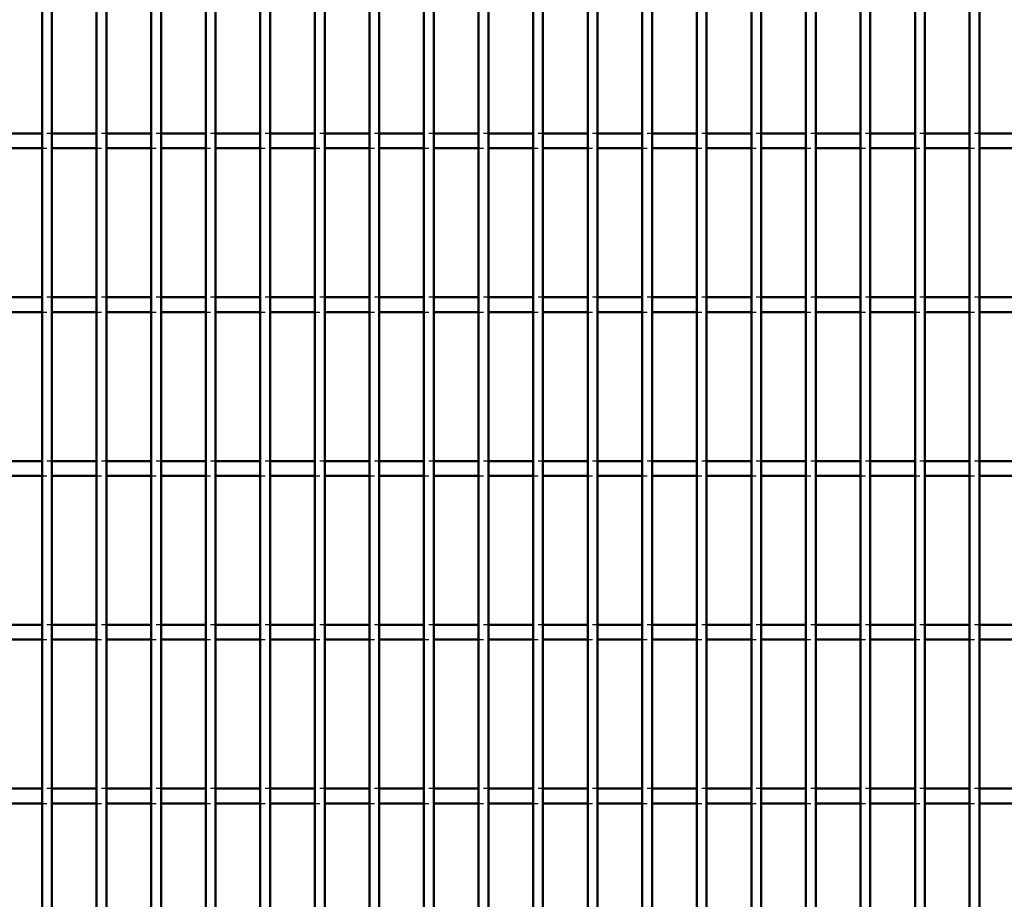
# Model space of a CAD drawing. Header units: millimetres. Extents: x -1015 to 606, y -500 to 954.
# Tile 15 of 36: x -206 to -5, y -321 to -142. Entities that reach past the tile are written whole.
import ezdxf

# ---------------------------------------------------------------- set-up
doc = ezdxf.new("R2010")
doc.units = ezdxf.units.MM
doc.linetypes.add('Dashed', pattern=[2, 1, -1])
doc.layers.add('AM_0', color=7, linetype='Continuous', lineweight=50)
doc.layers.add('AM_9', color=6, linetype='Dashed', lineweight=25)

# ---------------------------------------------------------------- blocks, each defined once
blk = doc.blocks.new('38_iyihgg3p99i68a56mh53u4o0e________0_in_LPPX423303311311120010003500_4')
at = {"layer": 'AM_0'}
for p, q in [((-200.98, -497), (-200.98, 497)), ((-198.98, -497), (-198.98, 497))]:
    blk.add_line(p, q, dxfattribs=at)
blk = doc.blocks.new('39_fqk3wgzyoxukvaeoz00v2011i________0_in_LPPX423303311311120010003500_4')
at = {"layer": 'AM_0'}
for p, q in [((-189.87, -497), (-189.87, 497)), ((-187.87, -497), (-187.87, 497))]:
    blk.add_line(p, q, dxfattribs=at)
blk = doc.blocks.new('40_u24eba0yv6930tpdrrw5fsr7h________0_in_LPPX423303311311120010003500_4')
at = {"layer": 'AM_0'}
for p, q in [((-178.76, -497), (-178.76, 497)), ((-176.76, -497), (-176.76, 497))]:
    blk.add_line(p, q, dxfattribs=at)
blk = doc.blocks.new('41_tm9l5d495jf80vqt2l63ob8nh________0_in_LPPX423303311311120010003500_4')
at = {"layer": 'AM_0'}
for p, q in [((-167.65, -497), (-167.65, 497)), ((-165.65, -497), (-165.65, 497))]:
    blk.add_line(p, q, dxfattribs=at)
blk = doc.blocks.new('42_44wdxc0mgpuupocqos43bl6fq________0_in_LPPX423303311311120010003500_4')
at = {"layer": 'AM_0'}
for p, q in [((-156.54, -497), (-156.54, 497)), ((-154.54, -497), (-154.54, 497))]:
    blk.add_line(p, q, dxfattribs=at)
blk = doc.blocks.new('43_5r6qgyq4mk5o92l09pm6hccpe________0_in_LPPX423303311311120010003500_4')
at = {"layer": 'AM_0'}
for p, q in [((-145.43, -497), (-145.43, 497)), ((-143.43, -497), (-143.43, 497))]:
    blk.add_line(p, q, dxfattribs=at)
blk = doc.blocks.new('44_qd42a8forf7id8d551l55xcnb________0_in_LPPX423303311311120010003500_4')
at = {"layer": 'AM_0'}
for p, q in [((-134.32, -497), (-134.32, 497)), ((-132.32, -497), (-132.32, 497))]:
    blk.add_line(p, q, dxfattribs=at)
blk = doc.blocks.new('45_6em5fisqyvtpdpxm2dz1bffvq________0_in_LPPX423303311311120010003500_4')
at = {"layer": 'AM_0'}
for p, q in [((-123.21, -497), (-123.21, 497)), ((-121.21, -497), (-121.21, 497))]:
    blk.add_line(p, q, dxfattribs=at)
blk = doc.blocks.new('46_x1ldcevtqhskm2byplgi1nafv________0_in_LPPX423303311311120010003500_4')
at = {"layer": 'AM_0'}
for p, q in [((-112.1, -497), (-112.1, 497)), ((-110.1, -497), (-110.1, 497))]:
    blk.add_line(p, q, dxfattribs=at)
blk = doc.blocks.new('47_o7koa9zqf2g7msvpzocuyvwsb________0_in_LPPX423303311311120010003500_4')
at = {"layer": 'AM_0'}
for p, q in [((-100.99, -497), (-100.99, 497)), ((-98.99, -497), (-98.99, 497))]:
    blk.add_line(p, q, dxfattribs=at)
blk = doc.blocks.new('48_fok0ep0ky3k0oftzf0cmh6d1l________0_in_LPPX423303311311120010003500_4')
at = {"layer": 'AM_0'}
for p, q in [((-89.88, -497), (-89.88, 497)), ((-87.88, -497), (-87.88, 497))]:
    blk.add_line(p, q, dxfattribs=at)
blk = doc.blocks.new('49_75ku926tydwr7p151stwm2egf________0_in_LPPX423303311311120010003500_4')
at = {"layer": 'AM_0'}
for p, q in [((-78.77, -497), (-78.77, 497)), ((-76.77, -497), (-76.77, 497))]:
    blk.add_line(p, q, dxfattribs=at)
blk = doc.blocks.new('50_aplh3xfyjeh1sr9um1txnq8lv________0_in_LPPX423303311311120010003500_4')
at = {"layer": 'AM_0'}
for p, q in [((-67.66, -497), (-67.66, 497)), ((-65.66, -497), (-65.66, 497))]:
    blk.add_line(p, q, dxfattribs=at)
blk = doc.blocks.new('51_nsvix0r1nrnwl2c5v7fqcy5na________0_in_LPPX423303311311120010003500_4')
at = {"layer": 'AM_0'}
for p, q in [((-56.55, -497), (-56.55, 497)), ((-54.55, -497), (-54.55, 497))]:
    blk.add_line(p, q, dxfattribs=at)
blk = doc.blocks.new('52_kvxa18x9k1zll2ru2qrw2c9gg________0_in_LPPX423303311311120010003500_4')
at = {"layer": 'AM_0'}
for p, q in [((-45.44, -497), (-45.44, 497)), ((-43.44, -497), (-43.44, 497))]:
    blk.add_line(p, q, dxfattribs=at)
blk = doc.blocks.new('53_qtniilt2q46oik40sypulr1zc________0_in_LPPX423303311311120010003500_4')
at = {"layer": 'AM_0'}
for p, q in [((-34.33, -497), (-34.33, 497)), ((-32.33, -497), (-32.33, 497))]:
    blk.add_line(p, q, dxfattribs=at)
blk = doc.blocks.new('54_apoah5s7hijttwk1rv6zggfwq________0_in_LPPX423303311311120010003500_4')
at = {"layer": 'AM_0'}
for p, q in [((-23.22, -497), (-23.22, 497)), ((-21.22, -497), (-21.22, 497))]:
    blk.add_line(p, q, dxfattribs=at)
blk = doc.blocks.new('55_pv3di6imnc7ey5juvbdb2kb4h________0_in_LPPX423303311311120010003500_4')
at = {"layer": 'AM_0'}
for p, q in [((-12.11, -497), (-12.11, 497)), ((-10.11, -497), (-10.11, 497))]:
    blk.add_line(p, q, dxfattribs=at)
blk = doc.blocks.new('116_nidzc0pon7cv9xor8v30og95o________0_in_LPPX423303311311120010003500_4')
at = {"layer": 'AM_0'}
for p, q in [((-200.98, -298.47), (-210.09, -298.47)), ((-200.98, -298.47), (-200.98, -301.47)), ((-198.98, -301.47), (-198.98, -298.47)), ((-189.87, -298.47), (-198.98, -298.47)), ((-189.87, -298.47), (-189.87, -301.47)), ((-187.87, -301.47), (-187.87, -298.47)), ((-178.76, -298.47), (-187.87, -298.47)), ((-178.76, -298.47), (-178.76, -301.47)), ((-176.76, -301.47), (-176.76, -298.47)), ((-167.65, -298.47), (-176.76, -298.47)), ((-167.65, -298.47), (-167.65, -301.47)), ((-165.65, -301.47), (-165.65, -298.47)), ((-156.54, -298.47), (-165.65, -298.47)), ((-156.54, -298.47), (-156.54, -301.47)), ((-154.54, -301.47), (-154.54, -298.47)), ((-145.43, -298.47), (-154.54, -298.47)), ((-145.43, -298.47), (-145.43, -301.47)), ((-143.43, -301.47), (-143.43, -298.47)), ((-134.32, -298.47), (-143.43, -298.47)), ((-134.32, -298.47), (-134.32, -301.47)), ((-132.32, -301.47), (-132.32, -298.47)), ((-123.21, -298.47), (-132.32, -298.47)), ((-123.21, -298.47), (-123.21, -301.47)), ((-121.21, -301.47), (-121.21, -298.47)), ((-112.1, -298.47), (-121.21, -298.47)), ((-112.1, -298.47), (-112.1, -301.47)), ((-110.1, -301.47), (-110.1, -298.47)), ((-100.99, -298.47), (-110.1, -298.47)), ((-100.99, -298.47), (-100.99, -301.47)), ((-98.99, -301.47), (-98.99, -298.47)), ((-89.88, -298.47), (-98.99, -298.47)), ((-89.88, -298.47), (-89.88, -301.47)), ((-87.88, -301.47), (-87.88, -298.47)), ((-78.77, -298.47), (-87.88, -298.47)), ((-78.77, -298.47), (-78.77, -301.47)), ((-76.77, -301.47), (-76.77, -298.47)), ((-67.66, -298.47), (-76.77, -298.47)), ((-67.66, -298.47), (-67.66, -301.47)), ((-65.66, -301.47), (-65.66, -298.47)), ((-56.55, -298.47), (-65.66, -298.47)), ((-56.55, -298.47), (-56.55, -301.47)), ((-54.55, -301.47), (-54.55, -298.47)), ((-45.44, -298.47), (-54.55, -298.47)), ((-45.44, -298.47), (-45.44, -301.47)), ((-43.44, -301.47), (-43.44, -298.47)), ((-34.33, -298.47), (-43.44, -298.47)), ((-34.33, -298.47), (-34.33, -301.47)), ((-32.33, -301.47), (-32.33, -298.47)), ((-23.22, -298.47), (-32.33, -298.47)), ((-23.22, -298.47), (-23.22, -301.47)), ((-21.22, -301.47), (-21.22, -298.47)), ((-12.11, -298.47), (-21.22, -298.47)), ((-12.11, -298.47), (-12.11, -301.47)), ((-10.11, -301.47), (-10.11, -298.47)), ((-1, -298.47), (-10.11, -298.47)), ((-200.98, -301.47), (-210.09, -301.47)), ((-189.87, -301.47), (-198.98, -301.47)), ((-178.76, -301.47), (-187.87, -301.47)), ((-167.65, -301.47), (-176.76, -301.47)), ((-156.54, -301.47), (-165.65, -301.47)), ((-145.43, -301.47), (-154.54, -301.47)), ((-134.32, -301.47), (-143.43, -301.47)), ((-123.21, -301.47), (-132.32, -301.47)), ((-112.1, -301.47), (-121.21, -301.47)), ((-100.99, -301.47), (-110.1, -301.47)), ((-89.88, -301.47), (-98.99, -301.47)), ((-78.77, -301.47), (-87.88, -301.47)), ((-67.66, -301.47), (-76.77, -301.47)), ((-56.55, -301.47), (-65.66, -301.47)), ((-45.44, -301.47), (-54.55, -301.47)), ((-34.33, -301.47), (-43.44, -301.47)), ((-23.22, -301.47), (-32.33, -301.47)), ((-12.11, -301.47), (-21.22, -301.47)), ((-1, -301.47), (-10.11, -301.47))]:
    blk.add_line(p, q, dxfattribs=at)
at = {"layer": 'AM_9'}
for p, q in [((-198.98, -298.47), (-200.98, -298.47)), ((-187.87, -298.47), (-189.87, -298.47)), ((-176.76, -298.47), (-178.76, -298.47)), ((-165.65, -298.47), (-167.65, -298.47)), ((-154.54, -298.47), (-156.54, -298.47)), ((-143.43, -298.47), (-145.43, -298.47)), ((-132.32, -298.47), (-134.32, -298.47)), ((-121.21, -298.47), (-123.21, -298.47)), ((-110.1, -298.47), (-112.1, -298.47)), ((-98.99, -298.47), (-100.99, -298.47)), ((-87.88, -298.47), (-89.88, -298.47)), ((-76.77, -298.47), (-78.77, -298.47)), ((-65.66, -298.47), (-67.66, -298.47)), ((-54.55, -298.47), (-56.55, -298.47)), ((-43.44, -298.47), (-45.44, -298.47)), ((-32.33, -298.47), (-34.33, -298.47)), ((-21.22, -298.47), (-23.22, -298.47)), ((-10.11, -298.47), (-12.11, -298.47)), ((-200.98, -301.47), (-198.98, -301.47)), ((-189.87, -301.47), (-187.87, -301.47)), ((-178.76, -301.47), (-176.76, -301.47)), ((-167.65, -301.47), (-165.65, -301.47)), ((-156.54, -301.47), (-154.54, -301.47)), ((-145.43, -301.47), (-143.43, -301.47)), ((-134.32, -301.47), (-132.32, -301.47)), ((-123.21, -301.47), (-121.21, -301.47)), ((-112.1, -301.47), (-110.1, -301.47)), ((-100.99, -301.47), (-98.99, -301.47)), ((-89.88, -301.47), (-87.88, -301.47)), ((-78.77, -301.47), (-76.77, -301.47)), ((-67.66, -301.47), (-65.66, -301.47)), ((-56.55, -301.47), (-54.55, -301.47)), ((-45.44, -301.47), (-43.44, -301.47)), ((-34.33, -301.47), (-32.33, -301.47)), ((-23.22, -301.47), (-21.22, -301.47)), ((-12.11, -301.47), (-10.11, -301.47))]:
    blk.add_line(p, q, dxfattribs=at)
blk = doc.blocks.new('117_64mn47k6jdvgbjflolonx3yvm________0_in_LPPX423303311311120010003500_4')
at = {"layer": 'AM_0'}
for p, q in [((-200.98, -265.14), (-210.09, -265.14)), ((-200.98, -265.14), (-200.98, -268.14)), ((-198.98, -268.14), (-198.98, -265.14)), ((-189.87, -265.14), (-198.98, -265.14)), ((-189.87, -265.14), (-189.87, -268.14)), ((-187.87, -268.14), (-187.87, -265.14)), ((-178.76, -265.14), (-187.87, -265.14)), ((-178.76, -265.14), (-178.76, -268.14)), ((-176.76, -268.14), (-176.76, -265.14)), ((-167.65, -265.14), (-176.76, -265.14)), ((-167.65, -265.14), (-167.65, -268.14)), ((-165.65, -268.14), (-165.65, -265.14)), ((-156.54, -265.14), (-165.65, -265.14)), ((-156.54, -265.14), (-156.54, -268.14)), ((-154.54, -268.14), (-154.54, -265.14)), ((-145.43, -265.14), (-154.54, -265.14)), ((-145.43, -265.14), (-145.43, -268.14)), ((-143.43, -268.14), (-143.43, -265.14)), ((-134.32, -265.14), (-143.43, -265.14)), ((-134.32, -265.14), (-134.32, -268.14)), ((-132.32, -268.14), (-132.32, -265.14)), ((-123.21, -265.14), (-132.32, -265.14)), ((-123.21, -265.14), (-123.21, -268.14)), ((-121.21, -268.14), (-121.21, -265.14)), ((-112.1, -265.14), (-121.21, -265.14)), ((-112.1, -265.14), (-112.1, -268.14)), ((-110.1, -268.14), (-110.1, -265.14)), ((-100.99, -265.14), (-110.1, -265.14)), ((-100.99, -265.14), (-100.99, -268.14)), ((-98.99, -268.14), (-98.99, -265.14)), ((-89.88, -265.14), (-98.99, -265.14)), ((-89.88, -265.14), (-89.88, -268.14)), ((-87.88, -268.14), (-87.88, -265.14)), ((-78.77, -265.14), (-87.88, -265.14)), ((-78.77, -265.14), (-78.77, -268.14)), ((-76.77, -268.14), (-76.77, -265.14)), ((-67.66, -265.14), (-76.77, -265.14)), ((-67.66, -265.14), (-67.66, -268.14)), ((-65.66, -268.14), (-65.66, -265.14)), ((-56.55, -265.14), (-65.66, -265.14)), ((-56.55, -265.14), (-56.55, -268.14)), ((-54.55, -268.14), (-54.55, -265.14)), ((-45.44, -265.14), (-54.55, -265.14)), ((-45.44, -265.14), (-45.44, -268.14)), ((-43.44, -268.14), (-43.44, -265.14)), ((-34.33, -265.14), (-43.44, -265.14)), ((-34.33, -265.14), (-34.33, -268.14)), ((-32.33, -268.14), (-32.33, -265.14)), ((-23.22, -265.14), (-32.33, -265.14)), ((-23.22, -265.14), (-23.22, -268.14)), ((-21.22, -268.14), (-21.22, -265.14)), ((-12.11, -265.14), (-21.22, -265.14)), ((-12.11, -265.14), (-12.11, -268.14)), ((-10.11, -268.14), (-10.11, -265.14)), ((-1, -265.14), (-10.11, -265.14)), ((-200.98, -268.14), (-210.09, -268.14)), ((-189.87, -268.14), (-198.98, -268.14)), ((-178.76, -268.14), (-187.87, -268.14)), ((-167.65, -268.14), (-176.76, -268.14)), ((-156.54, -268.14), (-165.65, -268.14)), ((-145.43, -268.14), (-154.54, -268.14)), ((-134.32, -268.14), (-143.43, -268.14)), ((-123.21, -268.14), (-132.32, -268.14)), ((-112.1, -268.14), (-121.21, -268.14)), ((-100.99, -268.14), (-110.1, -268.14)), ((-89.88, -268.14), (-98.99, -268.14)), ((-78.77, -268.14), (-87.88, -268.14)), ((-67.66, -268.14), (-76.77, -268.14)), ((-56.55, -268.14), (-65.66, -268.14)), ((-45.44, -268.14), (-54.55, -268.14)), ((-34.33, -268.14), (-43.44, -268.14)), ((-23.22, -268.14), (-32.33, -268.14)), ((-12.11, -268.14), (-21.22, -268.14)), ((-1, -268.14), (-10.11, -268.14))]:
    blk.add_line(p, q, dxfattribs=at)
at = {"layer": 'AM_9'}
for p, q in [((-198.98, -265.14), (-200.98, -265.14)), ((-187.87, -265.14), (-189.87, -265.14)), ((-176.76, -265.14), (-178.76, -265.14)), ((-165.65, -265.14), (-167.65, -265.14)), ((-154.54, -265.14), (-156.54, -265.14)), ((-143.43, -265.14), (-145.43, -265.14)), ((-132.32, -265.14), (-134.32, -265.14)), ((-121.21, -265.14), (-123.21, -265.14)), ((-110.1, -265.14), (-112.1, -265.14)), ((-98.99, -265.14), (-100.99, -265.14)), ((-87.88, -265.14), (-89.88, -265.14)), ((-76.77, -265.14), (-78.77, -265.14)), ((-65.66, -265.14), (-67.66, -265.14)), ((-54.55, -265.14), (-56.55, -265.14)), ((-43.44, -265.14), (-45.44, -265.14)), ((-32.33, -265.14), (-34.33, -265.14)), ((-21.22, -265.14), (-23.22, -265.14)), ((-10.11, -265.14), (-12.11, -265.14)), ((-200.98, -268.14), (-198.98, -268.14)), ((-189.87, -268.14), (-187.87, -268.14)), ((-178.76, -268.14), (-176.76, -268.14)), ((-167.65, -268.14), (-165.65, -268.14)), ((-156.54, -268.14), (-154.54, -268.14)), ((-145.43, -268.14), (-143.43, -268.14)), ((-134.32, -268.14), (-132.32, -268.14)), ((-123.21, -268.14), (-121.21, -268.14)), ((-112.1, -268.14), (-110.1, -268.14)), ((-100.99, -268.14), (-98.99, -268.14)), ((-89.88, -268.14), (-87.88, -268.14)), ((-78.77, -268.14), (-76.77, -268.14)), ((-67.66, -268.14), (-65.66, -268.14)), ((-56.55, -268.14), (-54.55, -268.14)), ((-45.44, -268.14), (-43.44, -268.14)), ((-34.33, -268.14), (-32.33, -268.14)), ((-23.22, -268.14), (-21.22, -268.14)), ((-12.11, -268.14), (-10.11, -268.14))]:
    blk.add_line(p, q, dxfattribs=at)
blk = doc.blocks.new('118_aao4uvldsniqbxkd6kvx52f9j________0_in_LPPX423303311311120010003500_4')
at = {"layer": 'AM_0'}
for p, q in [((-200.98, -231.81), (-210.09, -231.81)), ((-200.98, -231.81), (-200.98, -234.81)), ((-198.98, -234.81), (-198.98, -231.81)), ((-189.87, -231.81), (-198.98, -231.81)), ((-189.87, -231.81), (-189.87, -234.81)), ((-187.87, -234.81), (-187.87, -231.81)), ((-178.76, -231.81), (-187.87, -231.81)), ((-178.76, -231.81), (-178.76, -234.81)), ((-176.76, -234.81), (-176.76, -231.81)), ((-167.65, -231.81), (-176.76, -231.81)), ((-167.65, -231.81), (-167.65, -234.81)), ((-165.65, -234.81), (-165.65, -231.81)), ((-156.54, -231.81), (-165.65, -231.81)), ((-156.54, -231.81), (-156.54, -234.81)), ((-154.54, -234.81), (-154.54, -231.81)), ((-145.43, -231.81), (-154.54, -231.81)), ((-145.43, -231.81), (-145.43, -234.81)), ((-143.43, -234.81), (-143.43, -231.81)), ((-134.32, -231.81), (-143.43, -231.81)), ((-134.32, -231.81), (-134.32, -234.81)), ((-132.32, -234.81), (-132.32, -231.81)), ((-123.21, -231.81), (-132.32, -231.81)), ((-123.21, -231.81), (-123.21, -234.81)), ((-121.21, -234.81), (-121.21, -231.81)), ((-112.1, -231.81), (-121.21, -231.81)), ((-112.1, -231.81), (-112.1, -234.81)), ((-110.1, -234.81), (-110.1, -231.81)), ((-100.99, -231.81), (-110.1, -231.81)), ((-100.99, -231.81), (-100.99, -234.81)), ((-98.99, -234.81), (-98.99, -231.81)), ((-89.88, -231.81), (-98.99, -231.81)), ((-89.88, -231.81), (-89.88, -234.81)), ((-87.88, -234.81), (-87.88, -231.81)), ((-78.77, -231.81), (-87.88, -231.81)), ((-78.77, -231.81), (-78.77, -234.81)), ((-76.77, -234.81), (-76.77, -231.81)), ((-67.66, -231.81), (-76.77, -231.81)), ((-67.66, -231.81), (-67.66, -234.81)), ((-65.66, -234.81), (-65.66, -231.81)), ((-56.55, -231.81), (-65.66, -231.81)), ((-56.55, -231.81), (-56.55, -234.81)), ((-54.55, -234.81), (-54.55, -231.81)), ((-45.44, -231.81), (-54.55, -231.81)), ((-45.44, -231.81), (-45.44, -234.81)), ((-43.44, -234.81), (-43.44, -231.81)), ((-34.33, -231.81), (-43.44, -231.81)), ((-34.33, -231.81), (-34.33, -234.81)), ((-32.33, -234.81), (-32.33, -231.81)), ((-23.22, -231.81), (-32.33, -231.81)), ((-23.22, -231.81), (-23.22, -234.81)), ((-21.22, -234.81), (-21.22, -231.81)), ((-12.11, -231.81), (-21.22, -231.81)), ((-12.11, -231.81), (-12.11, -234.81)), ((-10.11, -234.81), (-10.11, -231.81)), ((-1, -231.81), (-10.11, -231.81)), ((-200.98, -234.81), (-210.09, -234.81)), ((-189.87, -234.81), (-198.98, -234.81)), ((-178.76, -234.81), (-187.87, -234.81)), ((-167.65, -234.81), (-176.76, -234.81)), ((-156.54, -234.81), (-165.65, -234.81)), ((-145.43, -234.81), (-154.54, -234.81)), ((-134.32, -234.81), (-143.43, -234.81)), ((-123.21, -234.81), (-132.32, -234.81)), ((-112.1, -234.81), (-121.21, -234.81)), ((-100.99, -234.81), (-110.1, -234.81)), ((-89.88, -234.81), (-98.99, -234.81)), ((-78.77, -234.81), (-87.88, -234.81)), ((-67.66, -234.81), (-76.77, -234.81)), ((-56.55, -234.81), (-65.66, -234.81)), ((-45.44, -234.81), (-54.55, -234.81)), ((-34.33, -234.81), (-43.44, -234.81)), ((-23.22, -234.81), (-32.33, -234.81)), ((-12.11, -234.81), (-21.22, -234.81)), ((-1, -234.81), (-10.11, -234.81))]:
    blk.add_line(p, q, dxfattribs=at)
at = {"layer": 'AM_9'}
for p, q in [((-198.98, -231.81), (-200.98, -231.81)), ((-187.87, -231.81), (-189.87, -231.81)), ((-176.76, -231.81), (-178.76, -231.81)), ((-165.65, -231.81), (-167.65, -231.81)), ((-154.54, -231.81), (-156.54, -231.81)), ((-143.43, -231.81), (-145.43, -231.81)), ((-132.32, -231.81), (-134.32, -231.81)), ((-121.21, -231.81), (-123.21, -231.81)), ((-110.1, -231.81), (-112.1, -231.81)), ((-98.99, -231.81), (-100.99, -231.81)), ((-87.88, -231.81), (-89.88, -231.81)), ((-76.77, -231.81), (-78.77, -231.81)), ((-65.66, -231.81), (-67.66, -231.81)), ((-54.55, -231.81), (-56.55, -231.81)), ((-43.44, -231.81), (-45.44, -231.81)), ((-32.33, -231.81), (-34.33, -231.81)), ((-21.22, -231.81), (-23.22, -231.81)), ((-10.11, -231.81), (-12.11, -231.81)), ((-200.98, -234.81), (-198.98, -234.81)), ((-189.87, -234.81), (-187.87, -234.81)), ((-178.76, -234.81), (-176.76, -234.81)), ((-167.65, -234.81), (-165.65, -234.81)), ((-156.54, -234.81), (-154.54, -234.81)), ((-145.43, -234.81), (-143.43, -234.81)), ((-134.32, -234.81), (-132.32, -234.81)), ((-123.21, -234.81), (-121.21, -234.81)), ((-112.1, -234.81), (-110.1, -234.81)), ((-100.99, -234.81), (-98.99, -234.81)), ((-89.88, -234.81), (-87.88, -234.81)), ((-78.77, -234.81), (-76.77, -234.81)), ((-67.66, -234.81), (-65.66, -234.81)), ((-56.55, -234.81), (-54.55, -234.81)), ((-45.44, -234.81), (-43.44, -234.81)), ((-34.33, -234.81), (-32.33, -234.81)), ((-23.22, -234.81), (-21.22, -234.81)), ((-12.11, -234.81), (-10.11, -234.81))]:
    blk.add_line(p, q, dxfattribs=at)
blk = doc.blocks.new('119_z5xuaksjbywvfcntj1xahw6id________0_in_LPPX423303311311120010003500_4')
at = {"layer": 'AM_0'}
for p, q in [((-200.98, -198.48), (-210.09, -198.48)), ((-200.98, -198.48), (-200.98, -201.48)), ((-198.98, -201.48), (-198.98, -198.48)), ((-189.87, -198.48), (-198.98, -198.48)), ((-189.87, -198.48), (-189.87, -201.48)), ((-187.87, -201.48), (-187.87, -198.48)), ((-178.76, -198.48), (-187.87, -198.48)), ((-178.76, -198.48), (-178.76, -201.48)), ((-176.76, -201.48), (-176.76, -198.48)), ((-167.65, -198.48), (-176.76, -198.48)), ((-167.65, -198.48), (-167.65, -201.48)), ((-165.65, -201.48), (-165.65, -198.48)), ((-156.54, -198.48), (-165.65, -198.48)), ((-156.54, -198.48), (-156.54, -201.48)), ((-154.54, -201.48), (-154.54, -198.48)), ((-145.43, -198.48), (-154.54, -198.48)), ((-145.43, -198.48), (-145.43, -201.48)), ((-143.43, -201.48), (-143.43, -198.48)), ((-134.32, -198.48), (-143.43, -198.48)), ((-134.32, -198.48), (-134.32, -201.48)), ((-132.32, -201.48), (-132.32, -198.48)), ((-123.21, -198.48), (-132.32, -198.48)), ((-123.21, -198.48), (-123.21, -201.48)), ((-121.21, -201.48), (-121.21, -198.48)), ((-112.1, -198.48), (-121.21, -198.48)), ((-112.1, -198.48), (-112.1, -201.48)), ((-110.1, -201.48), (-110.1, -198.48)), ((-100.99, -198.48), (-110.1, -198.48)), ((-100.99, -198.48), (-100.99, -201.48)), ((-98.99, -201.48), (-98.99, -198.48)), ((-89.88, -198.48), (-98.99, -198.48)), ((-89.88, -198.48), (-89.88, -201.48)), ((-87.88, -201.48), (-87.88, -198.48)), ((-78.77, -198.48), (-87.88, -198.48)), ((-78.77, -198.48), (-78.77, -201.48)), ((-76.77, -201.48), (-76.77, -198.48)), ((-67.66, -198.48), (-76.77, -198.48)), ((-67.66, -198.48), (-67.66, -201.48)), ((-65.66, -201.48), (-65.66, -198.48)), ((-56.55, -198.48), (-65.66, -198.48)), ((-56.55, -198.48), (-56.55, -201.48)), ((-54.55, -201.48), (-54.55, -198.48)), ((-45.44, -198.48), (-54.55, -198.48)), ((-45.44, -198.48), (-45.44, -201.48)), ((-43.44, -201.48), (-43.44, -198.48)), ((-34.33, -198.48), (-43.44, -198.48)), ((-34.33, -198.48), (-34.33, -201.48)), ((-32.33, -201.48), (-32.33, -198.48)), ((-23.22, -198.48), (-32.33, -198.48)), ((-23.22, -198.48), (-23.22, -201.48)), ((-21.22, -201.48), (-21.22, -198.48)), ((-12.11, -198.48), (-21.22, -198.48)), ((-12.11, -198.48), (-12.11, -201.48)), ((-10.11, -201.48), (-10.11, -198.48)), ((-1, -198.48), (-10.11, -198.48)), ((-200.98, -201.48), (-210.09, -201.48)), ((-189.87, -201.48), (-198.98, -201.48)), ((-178.76, -201.48), (-187.87, -201.48)), ((-167.65, -201.48), (-176.76, -201.48)), ((-156.54, -201.48), (-165.65, -201.48)), ((-145.43, -201.48), (-154.54, -201.48)), ((-134.32, -201.48), (-143.43, -201.48)), ((-123.21, -201.48), (-132.32, -201.48)), ((-112.1, -201.48), (-121.21, -201.48)), ((-100.99, -201.48), (-110.1, -201.48)), ((-89.88, -201.48), (-98.99, -201.48)), ((-78.77, -201.48), (-87.88, -201.48)), ((-67.66, -201.48), (-76.77, -201.48)), ((-56.55, -201.48), (-65.66, -201.48)), ((-45.44, -201.48), (-54.55, -201.48)), ((-34.33, -201.48), (-43.44, -201.48)), ((-23.22, -201.48), (-32.33, -201.48)), ((-12.11, -201.48), (-21.22, -201.48)), ((-1, -201.48), (-10.11, -201.48))]:
    blk.add_line(p, q, dxfattribs=at)
at = {"layer": 'AM_9'}
for p, q in [((-198.98, -198.48), (-200.98, -198.48)), ((-187.87, -198.48), (-189.87, -198.48)), ((-176.76, -198.48), (-178.76, -198.48)), ((-165.65, -198.48), (-167.65, -198.48)), ((-154.54, -198.48), (-156.54, -198.48)), ((-143.43, -198.48), (-145.43, -198.48)), ((-132.32, -198.48), (-134.32, -198.48)), ((-121.21, -198.48), (-123.21, -198.48)), ((-110.1, -198.48), (-112.1, -198.48)), ((-98.99, -198.48), (-100.99, -198.48)), ((-87.88, -198.48), (-89.88, -198.48)), ((-76.77, -198.48), (-78.77, -198.48)), ((-65.66, -198.48), (-67.66, -198.48)), ((-54.55, -198.48), (-56.55, -198.48)), ((-43.44, -198.48), (-45.44, -198.48)), ((-32.33, -198.48), (-34.33, -198.48)), ((-21.22, -198.48), (-23.22, -198.48)), ((-10.11, -198.48), (-12.11, -198.48)), ((-200.98, -201.48), (-198.98, -201.48)), ((-189.87, -201.48), (-187.87, -201.48)), ((-178.76, -201.48), (-176.76, -201.48)), ((-167.65, -201.48), (-165.65, -201.48)), ((-156.54, -201.48), (-154.54, -201.48)), ((-145.43, -201.48), (-143.43, -201.48)), ((-134.32, -201.48), (-132.32, -201.48)), ((-123.21, -201.48), (-121.21, -201.48)), ((-112.1, -201.48), (-110.1, -201.48)), ((-100.99, -201.48), (-98.99, -201.48)), ((-89.88, -201.48), (-87.88, -201.48)), ((-78.77, -201.48), (-76.77, -201.48)), ((-67.66, -201.48), (-65.66, -201.48)), ((-56.55, -201.48), (-54.55, -201.48)), ((-45.44, -201.48), (-43.44, -201.48)), ((-34.33, -201.48), (-32.33, -201.48)), ((-23.22, -201.48), (-21.22, -201.48)), ((-12.11, -201.48), (-10.11, -201.48))]:
    blk.add_line(p, q, dxfattribs=at)
blk = doc.blocks.new('120_aniocegwz6elx4icyugmesjta________0_in_LPPX423303311311120010003500_4')
at = {"layer": 'AM_0'}
for p, q in [((-200.98, -165.15), (-210.09, -165.15)), ((-200.98, -165.15), (-200.98, -168.15)), ((-198.98, -168.15), (-198.98, -165.15)), ((-189.87, -165.15), (-198.98, -165.15)), ((-189.87, -165.15), (-189.87, -168.15)), ((-187.87, -168.15), (-187.87, -165.15)), ((-178.76, -165.15), (-187.87, -165.15)), ((-178.76, -165.15), (-178.76, -168.15)), ((-176.76, -168.15), (-176.76, -165.15)), ((-167.65, -165.15), (-176.76, -165.15)), ((-167.65, -165.15), (-167.65, -168.15)), ((-165.65, -168.15), (-165.65, -165.15)), ((-156.54, -165.15), (-165.65, -165.15)), ((-156.54, -165.15), (-156.54, -168.15)), ((-154.54, -168.15), (-154.54, -165.15)), ((-145.43, -165.15), (-154.54, -165.15)), ((-145.43, -165.15), (-145.43, -168.15)), ((-143.43, -168.15), (-143.43, -165.15)), ((-134.32, -165.15), (-143.43, -165.15)), ((-134.32, -165.15), (-134.32, -168.15)), ((-132.32, -168.15), (-132.32, -165.15)), ((-123.21, -165.15), (-132.32, -165.15)), ((-123.21, -165.15), (-123.21, -168.15)), ((-121.21, -168.15), (-121.21, -165.15)), ((-112.1, -165.15), (-121.21, -165.15)), ((-112.1, -165.15), (-112.1, -168.15)), ((-110.1, -168.15), (-110.1, -165.15)), ((-100.99, -165.15), (-110.1, -165.15)), ((-100.99, -165.15), (-100.99, -168.15)), ((-98.99, -168.15), (-98.99, -165.15)), ((-89.88, -165.15), (-98.99, -165.15)), ((-89.88, -165.15), (-89.88, -168.15)), ((-87.88, -168.15), (-87.88, -165.15)), ((-78.77, -165.15), (-87.88, -165.15)), ((-78.77, -165.15), (-78.77, -168.15)), ((-76.77, -168.15), (-76.77, -165.15)), ((-67.66, -165.15), (-76.77, -165.15)), ((-67.66, -165.15), (-67.66, -168.15)), ((-65.66, -168.15), (-65.66, -165.15)), ((-56.55, -165.15), (-65.66, -165.15)), ((-56.55, -165.15), (-56.55, -168.15)), ((-54.55, -168.15), (-54.55, -165.15)), ((-45.44, -165.15), (-54.55, -165.15)), ((-45.44, -165.15), (-45.44, -168.15)), ((-43.44, -168.15), (-43.44, -165.15)), ((-34.33, -165.15), (-43.44, -165.15)), ((-34.33, -165.15), (-34.33, -168.15)), ((-32.33, -168.15), (-32.33, -165.15)), ((-23.22, -165.15), (-32.33, -165.15)), ((-23.22, -165.15), (-23.22, -168.15)), ((-21.22, -168.15), (-21.22, -165.15)), ((-12.11, -165.15), (-21.22, -165.15)), ((-12.11, -165.15), (-12.11, -168.15)), ((-10.11, -168.15), (-10.11, -165.15)), ((-1, -165.15), (-10.11, -165.15)), ((-200.98, -168.15), (-210.09, -168.15)), ((-189.87, -168.15), (-198.98, -168.15)), ((-178.76, -168.15), (-187.87, -168.15)), ((-167.65, -168.15), (-176.76, -168.15)), ((-156.54, -168.15), (-165.65, -168.15)), ((-145.43, -168.15), (-154.54, -168.15)), ((-134.32, -168.15), (-143.43, -168.15)), ((-123.21, -168.15), (-132.32, -168.15)), ((-112.1, -168.15), (-121.21, -168.15)), ((-100.99, -168.15), (-110.1, -168.15)), ((-89.88, -168.15), (-98.99, -168.15)), ((-78.77, -168.15), (-87.88, -168.15)), ((-67.66, -168.15), (-76.77, -168.15)), ((-56.55, -168.15), (-65.66, -168.15)), ((-45.44, -168.15), (-54.55, -168.15)), ((-34.33, -168.15), (-43.44, -168.15)), ((-23.22, -168.15), (-32.33, -168.15)), ((-12.11, -168.15), (-21.22, -168.15)), ((-1, -168.15), (-10.11, -168.15))]:
    blk.add_line(p, q, dxfattribs=at)
at = {"layer": 'AM_9'}
for p, q in [((-198.98, -165.15), (-200.98, -165.15)), ((-187.87, -165.15), (-189.87, -165.15)), ((-176.76, -165.15), (-178.76, -165.15)), ((-165.65, -165.15), (-167.65, -165.15)), ((-154.54, -165.15), (-156.54, -165.15)), ((-143.43, -165.15), (-145.43, -165.15)), ((-132.32, -165.15), (-134.32, -165.15)), ((-121.21, -165.15), (-123.21, -165.15)), ((-110.1, -165.15), (-112.1, -165.15)), ((-98.99, -165.15), (-100.99, -165.15)), ((-87.88, -165.15), (-89.88, -165.15)), ((-76.77, -165.15), (-78.77, -165.15)), ((-65.66, -165.15), (-67.66, -165.15)), ((-54.55, -165.15), (-56.55, -165.15)), ((-43.44, -165.15), (-45.44, -165.15)), ((-32.33, -165.15), (-34.33, -165.15)), ((-21.22, -165.15), (-23.22, -165.15)), ((-10.11, -165.15), (-12.11, -165.15)), ((-200.98, -168.15), (-198.98, -168.15)), ((-189.87, -168.15), (-187.87, -168.15)), ((-178.76, -168.15), (-176.76, -168.15)), ((-167.65, -168.15), (-165.65, -168.15)), ((-156.54, -168.15), (-154.54, -168.15)), ((-145.43, -168.15), (-143.43, -168.15)), ((-134.32, -168.15), (-132.32, -168.15)), ((-123.21, -168.15), (-121.21, -168.15)), ((-112.1, -168.15), (-110.1, -168.15)), ((-100.99, -168.15), (-98.99, -168.15)), ((-89.88, -168.15), (-87.88, -168.15)), ((-78.77, -168.15), (-76.77, -168.15)), ((-67.66, -168.15), (-65.66, -168.15)), ((-56.55, -168.15), (-54.55, -168.15)), ((-45.44, -168.15), (-43.44, -168.15)), ((-34.33, -168.15), (-32.33, -168.15)), ((-23.22, -168.15), (-21.22, -168.15)), ((-12.11, -168.15), (-10.11, -168.15))]:
    blk.add_line(p, q, dxfattribs=at)

msp = doc.modelspace()

# ---------------------------------------------------------------- block references
for name in ['38_iyihgg3p99i68a56mh53u4o0e________0_in_LPPX423303311311120010003500_4', '39_fqk3wgzyoxukvaeoz00v2011i________0_in_LPPX423303311311120010003500_4', '40_u24eba0yv6930tpdrrw5fsr7h________0_in_LPPX423303311311120010003500_4', '41_tm9l5d495jf80vqt2l63ob8nh________0_in_LPPX423303311311120010003500_4', '42_44wdxc0mgpuupocqos43bl6fq________0_in_LPPX423303311311120010003500_4', '43_5r6qgyq4mk5o92l09pm6hccpe________0_in_LPPX423303311311120010003500_4', '44_qd42a8forf7id8d551l55xcnb________0_in_LPPX423303311311120010003500_4', '45_6em5fisqyvtpdpxm2dz1bffvq________0_in_LPPX423303311311120010003500_4', '46_x1ldcevtqhskm2byplgi1nafv________0_in_LPPX423303311311120010003500_4', '47_o7koa9zqf2g7msvpzocuyvwsb________0_in_LPPX423303311311120010003500_4', '48_fok0ep0ky3k0oftzf0cmh6d1l________0_in_LPPX423303311311120010003500_4', '49_75ku926tydwr7p151stwm2egf________0_in_LPPX423303311311120010003500_4', '50_aplh3xfyjeh1sr9um1txnq8lv________0_in_LPPX423303311311120010003500_4', '51_nsvix0r1nrnwl2c5v7fqcy5na________0_in_LPPX423303311311120010003500_4', '52_kvxa18x9k1zll2ru2qrw2c9gg________0_in_LPPX423303311311120010003500_4', '53_qtniilt2q46oik40sypulr1zc________0_in_LPPX423303311311120010003500_4', '54_apoah5s7hijttwk1rv6zggfwq________0_in_LPPX423303311311120010003500_4', '55_pv3di6imnc7ey5juvbdb2kb4h________0_in_LPPX423303311311120010003500_4', '120_aniocegwz6elx4icyugmesjta________0_in_LPPX423303311311120010003500_4', '119_z5xuaksjbywvfcntj1xahw6id________0_in_LPPX423303311311120010003500_4', '118_aao4uvldsniqbxkd6kvx52f9j________0_in_LPPX423303311311120010003500_4', '117_64mn47k6jdvgbjflolonx3yvm________0_in_LPPX423303311311120010003500_4', '116_nidzc0pon7cv9xor8v30og95o________0_in_LPPX423303311311120010003500_4']:
    msp.add_blockref(name, (0, 0))

doc.saveas('drawing.dxf')
